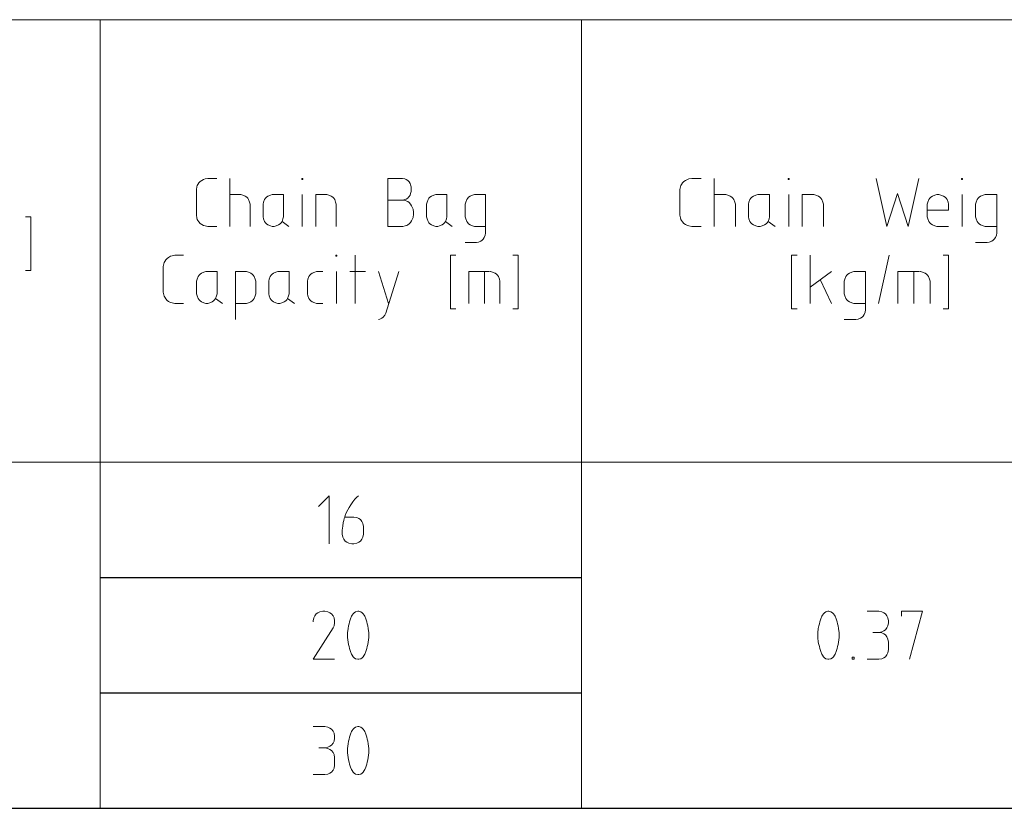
# Model space of a CAD drawing. Header units: millimetres. Extents: x 3 to 207, y 3 to 294.
# Tile 10 of 61: x 55 to 106, y 28 to 69. Entities that reach past the tile are written whole.
import ezdxf

# ---------------------------------------------------------------- set-up
doc = ezdxf.new("R2010")
doc.units = ezdxf.units.MM
doc.layers.add('1', color=7, linetype='CONTINUOUS', true_color=0xffffff)

msp = doc.modelspace()

# ---------------------------------------------------------------- linework, layer by layer
at = {"layer": '1', "color": 172, "linetype": 'Continuous', "lineweight": 18}
for p, q in [((30.014847, 68.793282), (59.014843, 68.793282)), ((59.014843, 68.793282), (84.014847, 68.793282)), ((59.014843, 68.793282), (59.014843, 51.793278)), ((84.014847, 68.793282), (114.014839, 68.793282)), ((84.014847, 68.793282), (84.014847, 51.793278)), ((59.014843, 51.793278), (59.014843, 45.793278)), ((84.014847, 51.793278), (84.014847, 45.793278)), ((30.014847, 45.793278), (59.014843, 45.793278)), ((59.014843, 45.793278), (84.014847, 45.793278)), ((59.014843, 45.793278), (59.014843, 39.793278)), ((84.014847, 45.793278), (114.014839, 45.793278)), ((84.014847, 45.793278), (84.014847, 39.793278)), ((59.014843, 39.793278), (59.014843, 33.793278)), ((84.014847, 39.793278), (84.014847, 33.793278)), ((59.014843, 33.793278), (59.014843, 27.793278)), ((84.014847, 33.793278), (84.014847, 27.793278))]:
    msp.add_line(p, q, dxfattribs=at)
at = {"layer": '1', "color": 87, "linetype": 'Continuous', "lineweight": 13}
for p, q in [((64.140869, 60.306435), (64.216476, 60.385387)), ((64.216476, 60.385387), (64.292091, 60.438015)), ((64.292091, 60.438015), (64.392906, 60.490646)), ((64.392906, 60.490646), (64.468513, 60.516964)), ((64.468513, 60.516964), (64.619736, 60.543278)), ((64.619736, 60.543278), (64.670143, 60.543278)), ((64.670143, 60.543278), (65.073402, 60.543278)), ((65.748405, 60.543278), (65.748405, 58.043282)), ((69.49276, 60.490646), (69.49276, 60.543278)), ((69.49276, 60.543278), (69.543167, 60.543278)), ((69.543167, 60.490646), (69.49276, 60.490646)), ((69.543167, 60.543278), (69.543167, 60.490646)), ((73.962524, 60.543278), (74.718636, 60.543278)), ((73.962524, 58.043282), (73.962524, 60.543278)), ((74.718636, 60.543278), (74.84465, 60.516964)), ((74.84465, 60.516964), (74.920265, 60.490646)), ((74.920265, 60.490646), (74.99588, 60.438015)), ((74.99588, 60.438015), (75.02108, 60.411701)), ((75.02108, 60.411701), (75.071487, 60.359066)), ((75.071487, 60.359066), (75.121895, 60.280121)), ((89.263611, 60.306435), (89.34256, 60.385387)), ((89.34256, 60.385387), (89.421509, 60.438015)), ((89.421509, 60.438015), (89.526779, 60.490646)), ((89.526779, 60.490646), (89.605721, 60.516964)), ((89.605721, 60.516964), (89.763611, 60.543278)), ((89.763611, 60.543278), (89.816246, 60.543278)), ((89.816246, 60.543278), (90.237297, 60.543278)), ((90.912292, 60.543278), (90.912292, 58.043282)), ((94.762299, 60.490646), (94.762299, 60.543278)), ((94.762299, 60.543278), (94.814926, 60.543278)), ((94.814926, 60.490646), (94.762299, 60.490646)), ((94.814926, 60.543278), (94.814926, 60.490646)), ((99.892563, 58.043282), (99.339935, 60.543278)), ((101.550453, 60.543278), (100.997826, 58.043282)), ((103.768875, 60.490646), (103.768875, 60.543278)), ((103.768875, 60.543278), (103.82151, 60.543278)), ((103.82151, 60.490646), (103.768875, 60.490646)), ((103.82151, 60.543278), (103.82151, 60.490646)), ((64.014847, 59.964333), (64.040054, 60.095909)), ((64.014847, 58.622227), (64.014847, 59.964333)), ((64.040054, 60.095909), (64.065254, 60.174854)), ((64.065254, 60.174854), (64.090454, 60.227489)), ((64.090454, 60.227489), (64.140869, 60.306435)), ((75.121895, 60.280121), (75.147102, 60.201176)), ((75.147102, 60.201176), (75.172302, 60.095909)), ((75.172302, 59.859066), (75.147102, 59.753807)), ((75.172302, 60.095909), (75.172302, 59.990646)), ((75.172302, 59.990646), (75.172302, 59.964333)), ((75.172302, 59.964333), (75.172302, 59.859066)), ((89.132027, 59.964333), (89.158356, 60.095909)), ((89.132027, 58.622227), (89.132027, 59.964333)), ((89.158356, 60.095909), (89.184669, 60.174854)), ((89.184669, 60.174854), (89.210983, 60.227489)), ((89.210983, 60.227489), (89.263611, 60.306435)), ((66.277679, 59.701176), (65.748405, 59.701176)), ((66.328087, 59.701176), (66.277679, 59.701176)), ((66.428902, 59.674854), (66.328087, 59.701176)), ((66.554924, 59.622227), (66.428902, 59.674854)), ((66.630531, 59.569595), (66.554924, 59.622227)), ((66.680946, 59.516964), (66.630531, 59.569595)), ((66.731354, 59.438019), (66.680946, 59.516964)), ((66.781754, 59.306438), (66.731354, 59.438019)), ((67.557571, 59.438019), (67.507164, 59.306438)), ((67.607979, 59.516964), (67.557571, 59.438019)), ((67.658386, 59.569595), (67.607979, 59.516964)), ((67.733994, 59.622227), (67.658386, 59.569595)), ((67.860023, 59.674854), (67.733994, 59.622227)), ((67.960831, 59.701176), (67.860023, 59.674854)), ((68.011238, 59.701176), (67.960831, 59.701176)), ((68.54052, 59.701176), (68.011238, 59.701176)), ((68.54052, 58.595909), (68.54052, 59.701176)), ((69.517967, 58.043282), (69.517967, 59.701176)), ((70.747444, 59.701176), (70.218163, 59.701176)), ((70.218163, 59.701176), (70.218163, 58.043282)), ((70.797859, 59.701176), (70.747444, 59.701176)), ((70.898666, 59.674854), (70.797859, 59.701176)), ((71.024689, 59.622227), (70.898666, 59.674854)), ((71.100296, 59.569595), (71.024689, 59.622227)), ((71.150711, 59.516964), (71.100296, 59.569595)), ((71.201111, 59.438019), (71.150711, 59.516964)), ((71.251526, 59.306438), (71.201111, 59.438019)), ((73.962524, 59.411697), (74.743843, 59.411697)), ((74.84465, 59.438019), (74.718636, 59.411697)), ((74.743843, 59.411697), (74.869858, 59.385384)), ((74.920265, 59.464333), (74.84465, 59.438019)), ((74.869858, 59.385384), (74.945473, 59.359066)), ((74.99588, 59.516964), (74.920265, 59.464333)), ((74.945473, 59.359066), (74.99588, 59.332752)), ((75.02108, 59.543278), (74.99588, 59.516964)), ((75.071487, 59.595909), (75.02108, 59.543278)), ((75.121895, 59.674854), (75.071487, 59.595909)), ((75.147102, 59.753807), (75.121895, 59.674854)), ((76.048935, 59.438019), (75.998528, 59.306438)), ((76.099342, 59.516964), (76.048935, 59.438019)), ((76.14975, 59.569595), (76.099342, 59.516964)), ((76.225357, 59.622227), (76.14975, 59.569595)), ((76.351379, 59.674854), (76.225357, 59.622227)), ((76.452194, 59.701176), (76.351379, 59.674854)), ((76.502602, 59.701176), (76.452194, 59.701176)), ((77.031876, 59.701176), (76.502602, 59.701176)), ((77.031876, 58.595909), (77.031876, 59.701176)), ((78.009323, 59.306438), (78.059731, 59.438019)), ((78.059731, 59.438019), (78.110138, 59.516964)), ((78.110138, 59.516964), (78.160553, 59.569595)), ((78.160553, 59.569595), (78.23616, 59.622227)), ((78.23616, 59.622227), (78.362183, 59.674854)), ((78.362183, 59.674854), (78.46299, 59.701176)), ((78.46299, 59.701176), (78.513405, 59.701176)), ((78.513405, 59.701176), (79.042679, 59.701176)), ((79.042679, 59.701176), (79.042679, 57.753803)), ((91.464935, 59.701176), (90.912292, 59.701176)), ((91.517555, 59.701176), (91.464935, 59.701176)), ((91.622826, 59.674854), (91.517555, 59.701176)), ((91.754402, 59.622227), (91.622826, 59.674854)), ((91.833351, 59.569595), (91.754402, 59.622227)), ((91.885979, 59.516964), (91.833351, 59.569595)), ((91.938622, 59.438019), (91.885979, 59.516964)), ((91.991249, 59.306438), (91.938622, 59.438019)), ((92.771507, 59.438019), (92.71888, 59.306438)), ((92.824135, 59.516964), (92.771507, 59.438019)), ((92.87677, 59.569595), (92.824135, 59.516964)), ((92.955711, 59.622227), (92.87677, 59.569595)), ((93.087296, 59.674854), (92.955711, 59.622227)), ((93.192558, 59.701176), (93.087296, 59.674854)), ((93.245193, 59.701176), (93.192558, 59.701176)), ((93.797821, 59.701176), (93.245193, 59.701176)), ((93.797821, 58.595909), (93.797821, 59.701176)), ((94.788612, 58.043282), (94.788612, 59.701176)), ((96.042564, 59.701176), (95.489929, 59.701176)), ((95.489929, 59.701176), (95.489929, 58.043282)), ((96.095192, 59.701176), (96.042564, 59.701176)), ((96.200455, 59.674854), (96.095192, 59.701176)), ((96.332039, 59.622227), (96.200455, 59.674854)), ((96.410988, 59.569595), (96.332039, 59.622227)), ((96.463615, 59.516964), (96.410988, 59.569595)), ((96.516243, 59.438019), (96.463615, 59.516964)), ((96.568878, 59.306438), (96.516243, 59.438019)), ((100.44519, 59.753807), (99.892563, 58.043282)), ((100.997826, 58.043282), (100.44519, 59.753807)), ((102.067558, 59.438019), (102.014931, 59.306438)), ((102.120186, 59.516964), (102.067558, 59.438019)), ((102.172829, 59.569595), (102.120186, 59.516964)), ((102.25177, 59.622227), (102.172829, 59.569595)), ((102.383347, 59.674854), (102.25177, 59.622227)), ((102.488609, 59.701176), (102.383347, 59.674854)), ((102.541245, 59.701176), (102.488609, 59.701176)), ((102.593872, 59.701176), (102.541245, 59.701176)), ((102.699142, 59.674854), (102.593872, 59.701176)), ((102.830719, 59.622227), (102.699142, 59.674854)), ((102.909668, 59.569595), (102.830719, 59.622227)), ((102.962296, 59.516964), (102.909668, 59.569595)), ((103.014923, 59.438019), (102.962296, 59.516964)), ((103.067566, 59.306438), (103.014923, 59.438019)), ((103.795197, 58.043282), (103.795197, 59.701176)), ((104.52282, 59.306438), (104.575462, 59.438019)), ((104.575462, 59.438019), (104.62809, 59.516964)), ((104.62809, 59.516964), (104.680717, 59.569595)), ((104.680717, 59.569595), (104.759666, 59.622227)), ((104.759666, 59.622227), (104.891243, 59.674854)), ((104.891243, 59.674854), (104.996506, 59.701176)), ((104.996506, 59.701176), (105.049133, 59.701176)), ((105.049133, 59.701176), (105.601776, 59.701176)), ((105.601776, 59.701176), (105.601776, 57.753803)), ((66.806961, 59.201176), (66.781754, 59.306438)), ((66.806961, 59.14854), (66.806961, 59.201176)), ((66.806961, 58.043282), (66.806961, 59.14854)), ((67.507164, 59.306438), (67.481964, 59.201176)), ((67.481964, 59.201176), (67.481964, 59.14854)), ((67.481964, 59.14854), (67.481964, 58.595909)), ((71.276726, 59.201176), (71.251526, 59.306438)), ((71.276726, 59.14854), (71.276726, 59.201176)), ((71.276726, 58.043282), (71.276726, 59.14854)), ((74.99588, 59.332752), (75.071487, 59.280121)), ((75.071487, 59.280121), (75.147102, 59.201176)), ((75.147102, 59.201176), (75.19751, 59.122227)), ((75.19751, 59.122227), (75.247917, 59.016964)), ((75.247917, 59.016964), (75.273117, 58.938015)), ((75.273117, 58.938015), (75.298325, 58.780121)), ((75.998528, 59.306438), (75.97332, 59.201176)), ((75.97332, 59.201176), (75.97332, 59.14854)), ((75.97332, 59.14854), (75.97332, 58.595909)), ((77.984123, 59.201176), (78.009323, 59.306438)), ((77.984123, 59.14854), (77.984123, 59.201176)), ((77.984123, 58.595909), (77.984123, 59.14854)), ((92.017563, 59.201176), (91.991249, 59.306438)), ((92.017563, 59.14854), (92.017563, 59.201176)), ((92.017563, 58.043282), (92.017563, 59.14854)), ((92.71888, 59.306438), (92.692558, 59.201176)), ((92.692558, 59.201176), (92.692558, 59.14854)), ((92.692558, 59.14854), (92.692558, 58.595909)), ((96.595192, 59.201176), (96.568878, 59.306438)), ((96.595192, 59.14854), (96.595192, 59.201176)), ((96.595192, 58.043282), (96.595192, 59.14854)), ((102.014931, 59.306438), (101.988609, 59.201176)), ((101.988609, 59.201176), (101.988609, 59.14854)), ((101.988609, 59.14854), (101.988609, 58.595909)), ((101.988609, 58.885384), (103.09388, 58.885384)), ((103.09388, 59.201176), (103.067566, 59.306438)), ((103.09388, 59.14854), (103.09388, 59.201176)), ((103.09388, 58.885384), (103.09388, 59.14854)), ((104.496506, 59.201176), (104.52282, 59.306438)), ((104.496506, 59.14854), (104.496506, 59.201176)), ((104.496506, 58.595909), (104.496506, 59.14854)), ((55.142681, 58.543282), (55.416687, 58.543282)), ((55.416687, 58.543282), (55.416687, 55.753803)), ((64.040054, 58.49065), (64.014847, 58.622227)), ((64.065254, 58.411697), (64.040054, 58.49065)), ((64.090454, 58.35907), (64.065254, 58.411697)), ((64.140869, 58.280117), (64.090454, 58.35907)), ((67.481964, 58.595909), (67.481964, 58.543282)), ((67.481964, 58.543282), (67.507164, 58.438015)), ((67.507164, 58.438015), (67.557571, 58.306438)), ((68.464905, 58.306438), (68.515312, 58.438015)), ((68.515312, 58.438015), (68.54052, 58.543282)), ((68.54052, 58.543282), (68.54052, 58.595909)), ((75.19751, 58.332752), (75.147102, 58.253807)), ((75.247917, 58.438015), (75.19751, 58.332752)), ((75.273117, 58.516964), (75.247917, 58.438015)), ((75.298325, 58.674858), (75.273117, 58.516964)), ((75.298325, 58.780121), (75.298325, 58.727486)), ((75.298325, 58.727486), (75.298325, 58.674858)), ((75.97332, 58.595909), (75.97332, 58.543282)), ((75.97332, 58.543282), (75.998528, 58.438015)), ((75.998528, 58.438015), (76.048935, 58.306438)), ((76.956268, 58.306438), (77.006676, 58.438015)), ((77.006676, 58.438015), (77.031876, 58.543282)), ((77.031876, 58.543282), (77.031876, 58.595909)), ((77.984123, 58.543282), (77.984123, 58.595909)), ((78.009323, 58.438015), (77.984123, 58.543282)), ((78.059731, 58.306438), (78.009323, 58.438015)), ((89.158356, 58.49065), (89.132027, 58.622227)), ((89.184669, 58.411697), (89.158356, 58.49065)), ((89.210983, 58.35907), (89.184669, 58.411697)), ((89.263611, 58.280117), (89.210983, 58.35907)), ((92.692558, 58.595909), (92.692558, 58.543282)), ((92.692558, 58.543282), (92.71888, 58.438015)), ((92.71888, 58.438015), (92.771507, 58.306438)), ((93.718872, 58.306438), (93.771507, 58.438015)), ((93.771507, 58.438015), (93.797821, 58.543282)), ((93.797821, 58.543282), (93.797821, 58.595909)), ((101.988609, 58.595909), (101.988609, 58.543282)), ((101.988609, 58.543282), (102.014931, 58.438015)), ((102.014931, 58.438015), (102.067558, 58.306438)), ((104.496506, 58.543282), (104.496506, 58.595909)), ((104.52282, 58.438015), (104.496506, 58.543282)), ((104.575462, 58.306438), (104.52282, 58.438015)), ((64.216476, 58.201172), (64.140869, 58.280117)), ((64.292091, 58.14854), (64.216476, 58.201172)), ((64.392906, 58.095909), (64.292091, 58.14854)), ((64.468513, 58.069595), (64.392906, 58.095909)), ((64.619736, 58.043282), (64.468513, 58.069595)), ((64.670143, 58.043282), (64.619736, 58.043282)), ((65.073402, 58.043282), (64.670143, 58.043282)), ((67.557571, 58.306438), (67.607979, 58.227493)), ((67.607979, 58.227493), (67.658386, 58.174858)), ((67.658386, 58.174858), (67.733994, 58.122227)), ((67.733994, 58.122227), (67.860023, 58.069595)), ((67.860023, 58.069595), (67.960831, 58.043282)), ((67.960831, 58.043282), (68.011238, 58.043282)), ((68.011238, 58.043282), (68.061646, 58.043282)), ((68.061646, 58.043282), (68.16246, 58.069595)), ((68.16246, 58.069595), (68.288483, 58.122227)), ((68.288483, 58.122227), (68.36409, 58.174858)), ((68.36409, 58.174858), (68.414497, 58.227493)), ((68.414497, 58.227493), (68.464905, 58.306438)), ((68.464905, 58.306438), (68.817757, 58.043282)), ((74.743843, 58.043282), (73.962524, 58.043282)), ((74.869858, 58.069595), (74.743843, 58.043282)), ((74.945473, 58.095909), (74.869858, 58.069595)), ((74.99588, 58.122227), (74.945473, 58.095909)), ((75.071487, 58.174858), (74.99588, 58.122227)), ((75.147102, 58.253807), (75.071487, 58.174858)), ((76.048935, 58.306438), (76.099342, 58.227493)), ((76.099342, 58.227493), (76.14975, 58.174858)), ((76.14975, 58.174858), (76.225357, 58.122227)), ((76.225357, 58.122227), (76.351379, 58.069595)), ((76.351379, 58.069595), (76.452194, 58.043282)), ((76.452194, 58.043282), (76.502602, 58.043282)), ((76.502602, 58.043282), (76.553009, 58.043282)), ((76.553009, 58.043282), (76.653824, 58.069595)), ((76.653824, 58.069595), (76.779846, 58.122227)), ((76.779846, 58.122227), (76.855453, 58.174858)), ((76.855453, 58.174858), (76.905861, 58.227493)), ((76.905861, 58.227493), (76.956268, 58.306438)), ((76.956268, 58.306438), (77.30912, 58.043282)), ((78.110138, 58.227493), (78.059731, 58.306438)), ((78.160553, 58.174858), (78.110138, 58.227493)), ((78.23616, 58.122227), (78.160553, 58.174858)), ((78.362183, 58.069595), (78.23616, 58.122227)), ((78.46299, 58.043282), (78.362183, 58.069595)), ((78.513405, 58.043282), (78.46299, 58.043282)), ((79.042679, 58.043282), (78.513405, 58.043282)), ((89.34256, 58.201172), (89.263611, 58.280117)), ((89.421509, 58.14854), (89.34256, 58.201172)), ((89.526779, 58.095909), (89.421509, 58.14854)), ((89.605721, 58.069595), (89.526779, 58.095909)), ((89.763611, 58.043282), (89.605721, 58.069595)), ((89.816246, 58.043282), (89.763611, 58.043282)), ((90.237297, 58.043282), (89.816246, 58.043282)), ((92.771507, 58.306438), (92.824135, 58.227493)), ((92.824135, 58.227493), (92.87677, 58.174858)), ((92.87677, 58.174858), (92.955711, 58.122227)), ((92.955711, 58.122227), (93.087296, 58.069595)), ((93.087296, 58.069595), (93.192558, 58.043282)), ((93.192558, 58.043282), (93.245193, 58.043282)), ((93.245193, 58.043282), (93.297821, 58.043282)), ((93.297821, 58.043282), (93.403084, 58.069595)), ((93.403084, 58.069595), (93.534668, 58.122227)), ((93.534668, 58.122227), (93.613617, 58.174858)), ((93.613617, 58.174858), (93.666245, 58.227493)), ((93.666245, 58.227493), (93.718872, 58.306438)), ((93.718872, 58.306438), (94.087296, 58.043282)), ((102.067558, 58.306438), (102.120186, 58.227493)), ((102.120186, 58.227493), (102.172829, 58.174858)), ((102.172829, 58.174858), (102.25177, 58.122227)), ((102.25177, 58.122227), (102.383347, 58.069595)), ((102.383347, 58.069595), (102.488609, 58.043282)), ((102.488609, 58.043282), (102.541245, 58.043282)), ((102.541245, 58.043282), (103.09388, 58.043282)), ((104.62809, 58.227493), (104.575462, 58.306438)), ((104.680717, 58.174858), (104.62809, 58.227493)), ((104.759666, 58.122227), (104.680717, 58.174858)), ((104.891243, 58.069595), (104.759666, 58.122227)), ((104.996506, 58.043282), (104.891243, 58.069595)), ((105.049133, 58.043282), (104.996506, 58.043282)), ((105.601776, 58.043282), (105.049133, 58.043282)), ((78.866257, 57.332752), (78.790642, 57.280125)), ((78.916664, 57.385384), (78.866257, 57.332752)), ((78.967072, 57.464329), (78.916664, 57.385384)), ((79.017471, 57.595913), (78.967072, 57.464329)), ((79.042679, 57.701172), (79.017471, 57.595913)), ((79.042679, 57.753803), (79.042679, 57.701172)), ((105.417557, 57.332752), (105.338615, 57.280125)), ((105.4702, 57.385384), (105.417557, 57.332752)), ((105.522827, 57.464329), (105.4702, 57.385384)), ((105.575462, 57.595913), (105.522827, 57.464329)), ((105.601776, 57.701172), (105.575462, 57.595913)), ((105.601776, 57.753803), (105.601776, 57.701172)), ((78.513405, 57.201172), (77.984123, 57.201172)), ((78.563805, 57.201172), (78.513405, 57.201172)), ((78.664619, 57.227489), (78.563805, 57.201172)), ((78.790642, 57.280125), (78.664619, 57.227489)), ((105.049133, 57.201172), (104.496506, 57.201172)), ((105.101776, 57.201172), (105.049133, 57.201172)), ((105.207039, 57.227489), (105.101776, 57.201172)), ((105.338615, 57.280125), (105.207039, 57.227489)), ((62.371708, 56.227489), (62.422115, 56.306435)), ((62.422115, 56.306435), (62.497726, 56.385384)), ((62.497726, 56.385384), (62.573334, 56.438015)), ((62.573334, 56.438015), (62.674152, 56.490646)), ((62.674152, 56.490646), (62.749763, 56.51696)), ((62.749763, 56.51696), (62.900986, 56.543278)), ((62.900986, 56.543278), (62.951393, 56.543278)), ((62.951393, 56.543278), (63.354652, 56.543278)), ((71.266327, 56.490646), (71.266327, 56.543278)), ((71.266327, 56.543278), (71.316734, 56.543278)), ((71.316734, 56.490646), (71.266327, 56.490646)), ((71.316734, 56.543278), (71.316734, 56.490646)), ((72.268974, 54.043278), (72.268974, 56.543278)), ((77.49485, 56.543278), (77.217613, 56.543278)), ((77.217613, 56.543278), (77.217613, 53.753807)), ((80.457893, 56.543278), (80.735138, 56.543278)), ((80.735138, 56.543278), (80.735138, 53.753807)), ((95.222298, 56.543278), (94.932816, 56.543278)), ((94.932816, 56.543278), (94.932816, 53.753807)), ((95.897293, 54.043278), (95.897293, 56.543278)), ((100.010445, 56.543278), (99.457817, 54.043278)), ((102.807816, 56.543278), (103.09729, 56.543278)), ((103.09729, 56.543278), (103.09729, 53.753807)), ((62.296097, 55.964333), (62.321301, 56.095913)), ((62.296097, 54.622227), (62.296097, 55.964333)), ((62.321301, 56.095913), (62.3465, 56.174858)), ((62.3465, 56.174858), (62.371708, 56.227489)), ((55.416687, 55.753803), (55.142681, 55.753803)), ((64.054855, 55.306435), (64.029655, 55.201176)), ((64.10527, 55.438015), (64.054855, 55.306435)), ((64.15567, 55.516964), (64.10527, 55.438015)), ((64.206078, 55.569592), (64.15567, 55.516964)), ((64.281693, 55.622223), (64.206078, 55.569592)), ((64.407707, 55.674858), (64.281693, 55.622223)), ((64.508522, 55.701176), (64.407707, 55.674858)), ((64.558937, 55.701176), (64.508522, 55.701176)), ((65.088211, 55.701176), (64.558937, 55.701176)), ((65.088211, 54.595909), (65.088211, 55.701176)), ((66.569733, 55.701176), (66.040451, 55.701176)), ((66.040451, 55.701176), (66.040451, 53.201172)), ((66.62014, 55.701176), (66.569733, 55.701176)), ((66.720955, 55.674858), (66.62014, 55.701176)), ((66.84697, 55.622223), (66.720955, 55.674858)), ((66.922585, 55.569592), (66.84697, 55.622223)), ((66.972992, 55.516964), (66.922585, 55.569592)), ((67.023399, 55.438015), (66.972992, 55.516964)), ((67.073807, 55.306435), (67.023399, 55.438015)), ((67.099014, 55.201176), (67.073807, 55.306435)), ((67.79921, 55.306435), (67.77401, 55.201176)), ((67.849625, 55.438015), (67.79921, 55.306435)), ((67.900024, 55.516964), (67.849625, 55.438015)), ((67.950439, 55.569592), (67.900024, 55.516964)), ((68.026047, 55.622223), (67.950439, 55.569592)), ((68.152061, 55.674858), (68.026047, 55.622223)), ((68.252876, 55.701176), (68.152061, 55.674858)), ((68.303291, 55.701176), (68.252876, 55.701176)), ((68.832565, 55.701176), (68.303291, 55.701176)), ((68.832565, 54.595909), (68.832565, 55.701176)), ((69.810013, 55.306435), (69.784805, 55.201176)), ((69.86042, 55.438015), (69.810013, 55.306435)), ((69.910828, 55.516964), (69.86042, 55.438015)), ((69.961235, 55.569592), (69.910828, 55.516964)), ((70.03685, 55.622223), (69.961235, 55.569592)), ((70.162865, 55.674858), (70.03685, 55.622223)), ((70.26368, 55.701176), (70.162865, 55.674858)), ((70.314087, 55.701176), (70.26368, 55.701176)), ((70.591331, 55.701176), (70.314087, 55.701176)), ((71.291534, 54.043278), (71.291534, 55.701176)), ((72.798256, 55.701176), (71.991737, 55.701176)), ((73.473259, 55.701176), (74.002533, 54.043278)), ((74.531815, 55.701176), (73.851311, 53.543278)), ((79.228409, 55.701176), (78.169853, 55.701176)), ((78.169853, 55.701176), (78.169853, 54.043278)), ((78.976379, 55.701176), (78.976379, 54.043278)), ((79.304024, 55.701176), (79.253616, 55.701176)), ((79.404839, 55.674858), (79.304024, 55.701176)), ((79.530861, 55.622223), (79.404839, 55.674858)), ((79.606468, 55.569592), (79.530861, 55.622223)), ((79.656876, 55.516964), (79.606468, 55.569592)), ((79.707283, 55.438015), (79.656876, 55.516964)), ((79.75769, 55.306435), (79.707283, 55.438015)), ((79.782898, 55.201176), (79.75769, 55.306435)), ((97.002556, 55.701176), (95.897293, 54.885384)), ((96.423607, 55.280121), (97.002556, 54.043278)), ((97.677559, 55.201176), (97.703865, 55.306435)), ((97.703865, 55.306435), (97.756493, 55.438015)), ((97.756493, 55.438015), (97.809135, 55.516964)), ((97.809135, 55.516964), (97.861763, 55.569592)), ((97.861763, 55.569592), (97.940712, 55.622223)), ((97.940712, 55.622223), (98.072289, 55.674858)), ((98.072289, 55.674858), (98.177559, 55.701176)), ((98.177559, 55.701176), (98.230186, 55.701176)), ((98.230186, 55.701176), (98.782822, 55.701176)), ((98.782822, 55.701176), (98.782822, 53.753807)), ((101.553864, 55.701176), (100.448601, 55.701176)), ((100.448601, 55.701176), (100.448601, 54.043278)), ((101.29071, 55.701176), (101.29071, 54.043278)), ((101.63282, 55.701176), (101.580177, 55.701176)), ((101.738083, 55.674858), (101.63282, 55.701176)), ((101.869659, 55.622223), (101.738083, 55.674858)), ((101.948601, 55.569592), (101.869659, 55.622223)), ((102.001236, 55.516964), (101.948601, 55.569592)), ((102.053864, 55.438015), (102.001236, 55.516964)), ((102.106506, 55.306435), (102.053864, 55.438015)), ((102.13282, 55.201176), (102.106506, 55.306435)), ((64.029655, 55.201176), (64.029655, 55.148544)), ((64.029655, 55.148544), (64.029655, 54.595909)), ((67.099014, 55.148544), (67.099014, 55.201176)), ((67.099014, 54.595909), (67.099014, 55.148544)), ((67.77401, 55.201176), (67.77401, 55.148544)), ((67.77401, 55.148544), (67.77401, 54.595909)), ((69.784805, 55.201176), (69.784805, 55.148544)), ((69.784805, 55.148544), (69.784805, 54.595909)), ((79.782898, 55.148544), (79.782898, 55.201176)), ((79.782898, 54.043278), (79.782898, 55.148544)), ((97.677559, 55.148544), (97.677559, 55.201176)), ((97.677559, 54.595909), (97.677559, 55.148544)), ((102.13282, 55.148544), (102.13282, 55.201176)), ((102.13282, 54.043278), (102.13282, 55.148544)), ((62.321301, 54.490646), (62.296097, 54.622227)), ((62.3465, 54.411697), (62.321301, 54.490646)), ((62.371708, 54.359066), (62.3465, 54.411697)), ((62.422115, 54.280121), (62.371708, 54.359066)), ((62.497726, 54.201176), (62.422115, 54.280121)), ((64.029655, 54.595909), (64.029655, 54.543278)), ((64.029655, 54.543278), (64.054855, 54.438019)), ((64.054855, 54.438019), (64.10527, 54.306438)), ((64.10527, 54.306438), (64.15567, 54.227489)), ((64.15567, 54.227489), (64.206078, 54.174854)), ((64.911789, 54.174854), (64.962189, 54.227489)), ((64.962189, 54.227489), (65.012604, 54.306438)), ((65.012604, 54.306438), (65.063011, 54.438019)), ((65.012604, 54.306438), (65.365456, 54.043278)), ((65.063011, 54.438019), (65.088211, 54.543278)), ((65.088211, 54.543278), (65.088211, 54.595909)), ((66.922585, 54.174854), (66.972992, 54.227489)), ((66.972992, 54.227489), (67.023399, 54.306438)), ((67.023399, 54.306438), (67.073807, 54.438019)), ((67.073807, 54.438019), (67.099014, 54.543278)), ((67.099014, 54.543278), (67.099014, 54.595909)), ((67.77401, 54.595909), (67.77401, 54.543278)), ((67.77401, 54.543278), (67.79921, 54.438019)), ((67.79921, 54.438019), (67.849625, 54.306438)), ((67.849625, 54.306438), (67.900024, 54.227489)), ((67.900024, 54.227489), (67.950439, 54.174854)), ((68.656143, 54.174854), (68.706551, 54.227489)), ((68.706551, 54.227489), (68.756958, 54.306438)), ((68.756958, 54.306438), (68.807365, 54.438019)), ((68.756958, 54.306438), (69.10981, 54.043278)), ((68.807365, 54.438019), (68.832565, 54.543278)), ((68.832565, 54.543278), (68.832565, 54.595909)), ((69.784805, 54.595909), (69.784805, 54.543278)), ((69.784805, 54.543278), (69.810013, 54.438019)), ((69.810013, 54.438019), (69.86042, 54.306438)), ((69.86042, 54.306438), (69.910828, 54.227489)), ((69.910828, 54.227489), (69.961235, 54.174854)), ((97.677559, 54.543278), (97.677559, 54.595909)), ((97.703865, 54.438019), (97.677559, 54.543278)), ((97.756493, 54.306438), (97.703865, 54.438019)), ((97.809135, 54.227489), (97.756493, 54.306438)), ((97.861763, 54.174854), (97.809135, 54.227489)), ((62.573334, 54.14854), (62.497726, 54.201176)), ((62.674152, 54.095909), (62.573334, 54.14854)), ((62.749763, 54.069595), (62.674152, 54.095909)), ((62.900986, 54.043278), (62.749763, 54.069595)), ((62.951393, 54.043278), (62.900986, 54.043278)), ((63.354652, 54.043278), (62.951393, 54.043278)), ((64.206078, 54.174854), (64.281693, 54.122227)), ((64.281693, 54.122227), (64.407707, 54.069595)), ((64.407707, 54.069595), (64.508522, 54.043278)), ((64.508522, 54.043278), (64.558937, 54.043278)), ((64.558937, 54.043278), (64.609337, 54.043278)), ((64.609337, 54.043278), (64.710159, 54.069595)), ((64.710159, 54.069595), (64.836174, 54.122227)), ((64.836174, 54.122227), (64.911789, 54.174854)), ((66.040451, 54.043278), (66.569733, 54.043278)), ((66.569733, 54.043278), (66.62014, 54.043278)), ((66.62014, 54.043278), (66.720955, 54.069595)), ((66.720955, 54.069595), (66.84697, 54.122227)), ((66.84697, 54.122227), (66.922585, 54.174854)), ((67.950439, 54.174854), (68.026047, 54.122227)), ((68.026047, 54.122227), (68.152061, 54.069595)), ((68.152061, 54.069595), (68.252876, 54.043278)), ((68.252876, 54.043278), (68.303291, 54.043278)), ((68.303291, 54.043278), (68.353699, 54.043278)), ((68.353699, 54.043278), (68.454514, 54.069595)), ((68.454514, 54.069595), (68.580528, 54.122227)), ((68.580528, 54.122227), (68.656143, 54.174854)), ((69.961235, 54.174854), (70.03685, 54.122227)), ((70.03685, 54.122227), (70.162865, 54.069595)), ((70.162865, 54.069595), (70.26368, 54.043278)), ((70.26368, 54.043278), (70.314087, 54.043278)), ((70.314087, 54.043278), (70.591331, 54.043278)), ((77.217613, 53.753807), (77.49485, 53.753807)), ((80.735138, 53.753807), (80.457893, 53.753807)), ((94.932816, 53.753807), (95.222298, 53.753807)), ((97.940712, 54.122227), (97.861763, 54.174854)), ((98.072289, 54.069595), (97.940712, 54.122227)), ((98.177559, 54.043278), (98.072289, 54.069595)), ((98.230186, 54.043278), (98.177559, 54.043278)), ((98.782822, 54.043278), (98.230186, 54.043278)), ((98.782822, 53.753807), (98.782822, 53.701172)), ((103.09729, 53.753807), (102.807816, 53.753807)), ((73.548866, 53.227486), (73.473259, 53.201172)), ((73.649681, 53.280121), (73.548866, 53.227486)), ((73.725296, 53.332752), (73.649681, 53.280121)), ((73.800903, 53.438015), (73.725296, 53.332752)), ((73.851311, 53.543278), (73.800903, 53.438015)), ((98.230186, 53.201172), (97.677559, 53.201172)), ((98.282822, 53.201172), (98.230186, 53.201172)), ((98.388077, 53.227486), (98.282822, 53.201172)), ((98.519653, 53.280121), (98.388077, 53.227486)), ((98.598602, 53.332752), (98.519653, 53.280121)), ((98.65123, 53.385384), (98.598602, 53.332752)), ((98.703873, 53.464329), (98.65123, 53.385384)), ((98.7565, 53.595909), (98.703873, 53.464329)), ((98.782822, 53.701172), (98.7565, 53.595909)), ((70.362503, 43.49065), (70.915138, 44.043278)), ((70.915138, 44.043278), (70.915138, 41.543278)), ((72.353294, 43.964333), (72.432236, 44.043278)), ((71.958557, 43.438015), (72.037498, 43.569595)), ((72.037498, 43.569595), (72.142769, 43.727486)), ((72.142769, 43.727486), (72.248024, 43.859066)), ((72.248024, 43.859066), (72.353294, 43.964333)), ((71.72171, 42.938015), (71.748032, 43.016964)), ((71.748032, 43.016964), (71.800659, 43.14854)), ((71.800659, 43.14854), (71.879608, 43.306435)), ((71.879608, 43.306435), (71.958557, 43.438015)), ((71.590134, 42.253803), (71.616447, 42.464333)), ((71.616447, 42.464333), (71.642769, 42.64854)), ((71.642769, 42.64854), (71.669083, 42.753803)), ((71.669083, 42.753803), (71.695396, 42.859066)), ((71.695396, 42.859066), (71.72171, 42.938015)), ((71.72171, 42.938015), (72.142769, 42.938015)), ((72.142769, 42.938015), (72.195396, 42.938015)), ((72.195396, 42.938015), (72.353294, 42.911701)), ((72.353294, 42.911701), (72.458557, 42.859066)), ((72.458557, 42.859066), (72.537506, 42.806435)), ((72.537506, 42.806435), (72.616447, 42.701172)), ((72.616447, 42.701172), (72.669083, 42.595909)), ((72.669083, 42.595909), (72.695396, 42.438015)), ((71.590134, 42.095909), (71.590134, 42.253803)), ((71.590134, 42.043278), (71.590134, 42.095909)), ((71.616447, 41.885384), (71.590134, 42.043278)), ((72.695396, 42.043278), (72.669083, 41.885384)), ((72.695396, 42.438015), (72.695396, 42.385384)), ((72.695396, 42.385384), (72.695396, 42.095909)), ((72.695396, 42.095909), (72.695396, 42.043278)), ((71.669083, 41.780121), (71.616447, 41.885384)), ((71.748032, 41.674858), (71.669083, 41.780121)), ((71.826981, 41.622227), (71.748032, 41.674858)), ((71.932236, 41.569592), (71.826981, 41.622227)), ((72.090134, 41.543278), (71.932236, 41.569592)), ((72.142769, 41.543278), (72.090134, 41.543278)), ((72.195396, 41.543278), (72.142769, 41.543278)), ((72.353294, 41.569592), (72.195396, 41.543278)), ((72.458557, 41.622227), (72.353294, 41.569592)), ((72.537506, 41.674858), (72.458557, 41.622227)), ((72.616447, 41.780121), (72.537506, 41.674858)), ((72.669083, 41.885384), (72.616447, 41.780121)), ((70.246964, 37.911701), (70.168015, 37.806435)), ((70.325905, 37.964329), (70.246964, 37.911701)), ((70.431168, 38.016964), (70.325905, 37.964329)), ((70.589066, 38.043278), (70.431168, 38.016964)), ((70.641693, 38.043278), (70.589066, 38.043278)), ((70.694328, 38.043278), (70.641693, 38.043278)), ((70.852226, 38.016964), (70.694328, 38.043278)), ((70.957481, 37.964329), (70.852226, 38.016964)), ((71.03643, 37.911701), (70.957481, 37.964329)), ((71.115379, 37.806435), (71.03643, 37.911701)), ((72.158798, 37.911701), (72.106171, 37.832752)), ((72.211433, 37.964329), (72.158798, 37.911701)), ((72.290382, 38.016964), (72.211433, 37.964329)), ((72.395645, 38.043278), (72.290382, 38.016964)), ((72.421959, 38.043278), (72.395645, 38.043278)), ((72.44828, 38.043278), (72.421959, 38.043278)), ((72.553535, 38.016964), (72.44828, 38.043278)), ((72.632492, 37.964329), (72.553535, 38.016964)), ((72.68512, 37.911701), (72.632492, 37.964329)), ((72.737747, 37.832752), (72.68512, 37.911701)), ((96.589478, 37.911701), (96.53685, 37.832752)), ((96.642105, 37.964329), (96.589478, 37.911701)), ((96.721054, 38.016964), (96.642105, 37.964329)), ((96.826317, 38.043278), (96.721054, 38.016964)), ((96.852631, 38.043278), (96.826317, 38.043278)), ((96.878944, 38.043278), (96.852631, 38.043278)), ((96.984215, 38.016964), (96.878944, 38.043278)), ((97.063164, 37.964329), (96.984215, 38.016964)), ((97.115791, 37.911701), (97.063164, 37.964329)), ((97.168427, 37.832752), (97.115791, 37.911701)), ((99.413162, 38.043278), (98.860535, 38.043278)), ((99.465797, 38.043278), (99.413162, 38.043278)), ((99.623688, 38.016964), (99.465797, 38.043278)), ((99.728958, 37.964329), (99.623688, 38.016964)), ((99.807892, 37.911701), (99.728958, 37.964329)), ((99.886848, 37.806435), (99.807892, 37.911701)), ((100.640793, 37.780117), (100.640793, 38.043278)), ((100.640793, 38.043278), (101.746048, 38.043278)), ((101.746048, 38.043278), (101.061844, 35.543278)), ((70.115379, 37.701172), (70.089066, 37.543278)), ((70.089066, 37.543278), (70.089066, 37.490646)), ((70.168015, 37.806435), (70.115379, 37.701172)), ((71.168015, 37.701172), (71.115379, 37.806435)), ((71.194328, 37.543278), (71.168015, 37.701172)), ((71.168015, 37.280121), (71.194328, 37.438015)), ((71.194328, 37.490646), (71.194328, 37.543278)), ((71.194328, 37.438015), (71.194328, 37.490646)), ((71.94828, 37.385384), (71.921959, 37.280121)), ((71.974594, 37.490646), (71.94828, 37.385384)), ((72.027222, 37.64854), (71.974594, 37.490646)), ((72.079857, 37.780117), (72.027222, 37.64854)), ((72.106171, 37.832752), (72.079857, 37.780117)), ((72.764069, 37.780117), (72.737747, 37.832752)), ((72.816696, 37.64854), (72.764069, 37.780117)), ((72.869324, 37.490646), (72.816696, 37.64854)), ((72.895645, 37.385384), (72.869324, 37.490646)), ((72.921959, 37.280121), (72.895645, 37.385384)), ((96.378944, 37.385384), (96.352631, 37.280121)), ((96.405273, 37.490646), (96.378944, 37.385384)), ((96.457901, 37.64854), (96.405273, 37.490646)), ((96.510529, 37.780117), (96.457901, 37.64854)), ((96.53685, 37.832752), (96.510529, 37.780117)), ((97.19474, 37.780117), (97.168427, 37.832752)), ((97.247368, 37.64854), (97.19474, 37.780117)), ((97.300011, 37.490646), (97.247368, 37.64854)), ((97.326324, 37.385384), (97.300011, 37.490646)), ((97.352638, 37.280121), (97.326324, 37.385384)), ((99.939476, 37.701172), (99.886848, 37.806435)), ((99.965797, 37.543278), (99.939476, 37.701172)), ((99.939476, 37.280121), (99.965797, 37.438015)), ((99.965797, 37.490646), (99.965797, 37.543278)), ((99.965797, 37.438015), (99.965797, 37.490646)), ((70.089066, 35.543278), (71.115379, 37.174854)), ((71.115379, 37.174854), (71.168015, 37.280121)), ((71.895645, 37.14854), (71.869324, 36.911697)), ((71.869324, 36.911697), (71.869324, 36.806438)), ((71.921959, 37.280121), (71.895645, 37.14854)), ((72.948273, 37.14854), (72.921959, 37.280121)), ((72.974594, 36.911697), (72.948273, 37.14854)), ((72.974594, 36.806438), (72.974594, 36.911697)), ((96.326317, 37.14854), (96.300003, 36.911697)), ((96.300003, 36.911697), (96.300003, 36.806438)), ((96.352631, 37.280121), (96.326317, 37.14854)), ((97.378944, 37.14854), (97.352638, 37.280121)), ((97.405258, 36.911697), (97.378944, 37.14854)), ((97.405258, 36.806438), (97.405258, 36.911697)), ((99.150002, 36.938015), (99.413162, 36.938015)), ((99.465797, 36.938015), (99.413162, 36.938015)), ((99.465797, 36.938015), (99.623688, 36.964333)), ((99.623688, 36.911697), (99.465797, 36.938015)), ((99.623688, 36.964333), (99.728958, 37.01696)), ((99.728958, 36.859066), (99.623688, 36.911697)), ((99.728958, 37.01696), (99.807892, 37.069595)), ((99.807892, 36.806438), (99.728958, 36.859066)), ((99.807892, 37.069595), (99.886848, 37.174854)), ((99.886848, 37.174854), (99.939476, 37.280121)), ((71.869324, 36.806438), (71.869324, 36.780121)), ((71.869324, 36.780121), (71.869324, 36.674858)), ((71.869324, 36.674858), (71.895645, 36.438015)), ((71.895645, 36.438015), (71.921959, 36.306435)), ((72.921959, 36.306435), (72.948273, 36.438015)), ((72.948273, 36.438015), (72.974594, 36.674858)), ((72.974594, 36.780121), (72.974594, 36.806438)), ((72.974594, 36.674858), (72.974594, 36.780121)), ((96.300003, 36.806438), (96.300003, 36.780121)), ((96.300003, 36.780121), (96.300003, 36.674858)), ((96.300003, 36.674858), (96.326317, 36.438015)), ((96.326317, 36.438015), (96.352631, 36.306435)), ((97.352638, 36.306435), (97.378944, 36.438015)), ((97.378944, 36.438015), (97.405258, 36.674858)), ((97.405258, 36.780121), (97.405258, 36.806438)), ((97.405258, 36.674858), (97.405258, 36.780121)), ((99.886848, 36.701172), (99.807892, 36.806438)), ((99.939476, 36.595909), (99.886848, 36.701172)), ((99.965797, 36.438015), (99.939476, 36.595909)), ((99.965797, 36.385384), (99.965797, 36.438015)), ((99.965797, 36.095909), (99.965797, 36.385384)), ((71.921959, 36.306435), (71.94828, 36.201176)), ((71.94828, 36.201176), (71.974594, 36.095909)), ((71.974594, 36.095909), (72.027222, 35.938015)), ((72.027222, 35.938015), (72.079857, 35.806435)), ((72.079857, 35.806435), (72.106171, 35.753803)), ((72.737747, 35.753803), (72.764069, 35.806435)), ((72.764069, 35.806435), (72.816696, 35.938015)), ((72.816696, 35.938015), (72.869324, 36.095909)), ((72.869324, 36.095909), (72.895645, 36.201176)), ((72.895645, 36.201176), (72.921959, 36.306435)), ((96.352631, 36.306435), (96.378944, 36.201176)), ((96.378944, 36.201176), (96.405273, 36.095909)), ((96.405273, 36.095909), (96.457901, 35.938015)), ((96.457901, 35.938015), (96.510529, 35.806435)), ((96.510529, 35.806435), (96.53685, 35.753803)), ((97.168427, 35.753803), (97.19474, 35.806435)), ((97.19474, 35.806435), (97.247368, 35.938015)), ((97.247368, 35.938015), (97.300011, 36.095909)), ((97.300011, 36.095909), (97.326324, 36.201176)), ((97.326324, 36.201176), (97.352638, 36.306435)), ((99.886848, 35.780121), (99.939476, 35.885384)), ((99.939476, 35.885384), (99.965797, 36.043278)), ((99.965797, 36.043278), (99.965797, 36.095909)), ((71.194328, 35.543278), (70.089066, 35.543278)), ((72.106171, 35.753803), (72.158798, 35.674858)), ((72.158798, 35.674858), (72.211433, 35.622223)), ((72.211433, 35.622223), (72.290382, 35.569595)), ((72.290382, 35.569595), (72.395645, 35.543278)), ((72.395645, 35.543278), (72.421959, 35.543278)), ((72.421959, 35.543278), (72.44828, 35.543278)), ((72.44828, 35.543278), (72.553535, 35.569595)), ((72.553535, 35.569595), (72.632492, 35.622223)), ((72.632492, 35.622223), (72.68512, 35.674858)), ((72.68512, 35.674858), (72.737747, 35.753803)), ((96.53685, 35.753803), (96.589478, 35.674858)), ((96.589478, 35.674858), (96.642105, 35.622223)), ((96.642105, 35.622223), (96.721054, 35.569595)), ((96.721054, 35.569595), (96.826317, 35.543278)), ((96.826317, 35.543278), (96.852631, 35.543278)), ((96.852631, 35.543278), (96.878944, 35.543278)), ((96.878944, 35.543278), (96.984215, 35.569595)), ((96.984215, 35.569595), (97.063164, 35.622223)), ((97.063164, 35.622223), (97.115791, 35.674858)), ((97.115791, 35.674858), (97.168427, 35.753803)), ((98.080269, 35.543278), (98.080269, 35.64854)), ((98.080269, 35.64854), (98.185532, 35.64854)), ((98.185532, 35.543278), (98.080269, 35.543278)), ((98.185532, 35.64854), (98.185532, 35.543278)), ((98.860535, 35.543278), (99.413162, 35.543278)), ((99.413162, 35.543278), (99.465797, 35.543278)), ((99.465797, 35.543278), (99.623688, 35.569595)), ((99.623688, 35.569595), (99.728958, 35.622223)), ((99.728958, 35.622223), (99.807892, 35.674858)), ((99.807892, 35.674858), (99.886848, 35.780121)), ((70.641693, 32.043278), (70.089066, 32.043278)), ((70.694328, 32.043278), (70.641693, 32.043278)), ((70.852226, 32.01696), (70.694328, 32.043278)), ((70.957481, 31.964331), (70.852226, 32.01696)), ((71.03643, 31.911699), (70.957481, 31.964331)), ((71.115379, 31.806437), (71.03643, 31.911699)), ((71.168015, 31.701172), (71.115379, 31.806437)), ((72.079857, 31.780121), (72.027222, 31.648542)), ((72.106171, 31.83275), (72.079857, 31.780121)), ((72.158798, 31.911699), (72.106171, 31.83275)), ((72.211433, 31.964331), (72.158798, 31.911699)), ((72.290382, 32.01696), (72.211433, 31.964331)), ((72.395645, 32.043278), (72.290382, 32.01696)), ((72.421959, 32.043278), (72.395645, 32.043278)), ((72.44828, 32.043278), (72.421959, 32.043278)), ((72.553535, 32.01696), (72.44828, 32.043278)), ((72.632492, 31.964331), (72.553535, 32.01696)), ((72.68512, 31.911699), (72.632492, 31.964331)), ((72.737747, 31.83275), (72.68512, 31.911699)), ((72.764069, 31.780121), (72.737747, 31.83275)), ((72.816696, 31.648542), (72.764069, 31.780121)), ((71.115379, 31.174858), (71.168015, 31.280121)), ((71.194328, 31.543278), (71.168015, 31.701172)), ((71.168015, 31.280121), (71.194328, 31.438015)), ((71.194328, 31.490648), (71.194328, 31.543278)), ((71.194328, 31.438015), (71.194328, 31.490648)), ((71.921959, 31.280121), (71.895645, 31.148542)), ((71.94828, 31.385382), (71.921959, 31.280121)), ((71.974594, 31.490648), (71.94828, 31.385382)), ((72.027222, 31.648542), (71.974594, 31.490648)), ((72.869324, 31.490648), (72.816696, 31.648542)), ((72.895645, 31.385382), (72.869324, 31.490648)), ((72.921959, 31.280121), (72.895645, 31.385382)), ((72.948273, 31.148542), (72.921959, 31.280121)), ((70.37854, 30.938015), (70.641693, 30.938015)), ((70.694328, 30.938015), (70.641693, 30.938015)), ((70.694328, 30.938015), (70.852226, 30.964331)), ((70.852226, 30.911697), (70.694328, 30.938015)), ((70.852226, 30.964331), (70.957481, 31.016964)), ((70.957481, 30.859068), (70.852226, 30.911697)), ((70.957481, 31.016964), (71.03643, 31.069593)), ((71.03643, 30.806437), (70.957481, 30.859068)), ((71.03643, 31.069593), (71.115379, 31.174858)), ((71.115379, 30.701174), (71.03643, 30.806437)), ((71.168015, 30.595909), (71.115379, 30.701174)), ((71.895645, 31.148542), (71.869324, 30.911697)), ((71.869324, 30.911697), (71.869324, 30.806437)), ((71.869324, 30.806437), (71.869324, 30.780119)), ((71.869324, 30.780119), (71.869324, 30.674858)), ((72.974594, 30.911697), (72.948273, 31.148542)), ((72.974594, 30.806437), (72.974594, 30.911697)), ((72.974594, 30.780119), (72.974594, 30.806437)), ((72.974594, 30.674858), (72.974594, 30.780119)), ((71.194328, 30.438013), (71.168015, 30.595909)), ((71.194328, 30.385384), (71.194328, 30.438013)), ((71.194328, 30.095907), (71.194328, 30.385384)), ((71.869324, 30.674858), (71.895645, 30.438013)), ((71.895645, 30.438013), (71.921959, 30.306435)), ((71.921959, 30.306435), (71.94828, 30.201174)), ((71.94828, 30.201174), (71.974594, 30.095907)), ((72.869324, 30.095907), (72.895645, 30.201174)), ((72.895645, 30.201174), (72.921959, 30.306435)), ((72.921959, 30.306435), (72.948273, 30.438013)), ((72.948273, 30.438013), (72.974594, 30.674858)), ((70.957481, 29.622223), (71.03643, 29.674856)), ((71.03643, 29.674856), (71.115379, 29.780119)), ((71.115379, 29.780119), (71.168015, 29.885384)), ((71.168015, 29.885384), (71.194328, 30.043278)), ((71.194328, 30.043278), (71.194328, 30.095907)), ((71.974594, 30.095907), (72.027222, 29.938013)), ((72.027222, 29.938013), (72.079857, 29.806435)), ((72.079857, 29.806435), (72.106171, 29.753805)), ((72.106171, 29.753805), (72.158798, 29.674856)), ((72.158798, 29.674856), (72.211433, 29.622223)), ((72.632492, 29.622223), (72.68512, 29.674856)), ((72.68512, 29.674856), (72.737747, 29.753805)), ((72.737747, 29.753805), (72.764069, 29.806435)), ((72.764069, 29.806435), (72.816696, 29.938013)), ((72.816696, 29.938013), (72.869324, 30.095907)), ((70.089066, 29.543278), (70.641693, 29.543278)), ((70.641693, 29.543278), (70.694328, 29.543278)), ((70.694328, 29.543278), (70.852226, 29.569593)), ((70.852226, 29.569593), (70.957481, 29.622223)), ((72.211433, 29.622223), (72.290382, 29.569593)), ((72.290382, 29.569593), (72.395645, 29.543278)), ((72.395645, 29.543278), (72.421959, 29.543278)), ((72.421959, 29.543278), (72.44828, 29.543278)), ((72.44828, 29.543278), (72.553535, 29.569593)), ((72.553535, 29.569593), (72.632492, 29.622223))]:
    msp.add_line(p, q, dxfattribs=at)
at = {"layer": '1', "color": 172, "linetype": 'Continuous', "lineweight": 25}
for p, q in [((59.014843, 39.793278), (84.014847, 39.793278)), ((59.014843, 33.793278), (84.014847, 33.793278)), ((30.014847, 27.793278), (59.014843, 27.793278)), ((59.014843, 27.793278), (84.014847, 27.793278)), ((84.014847, 27.793278), (114.014839, 27.793278))]:
    msp.add_line(p, q, dxfattribs=at)

doc.saveas('drawing.dxf')
